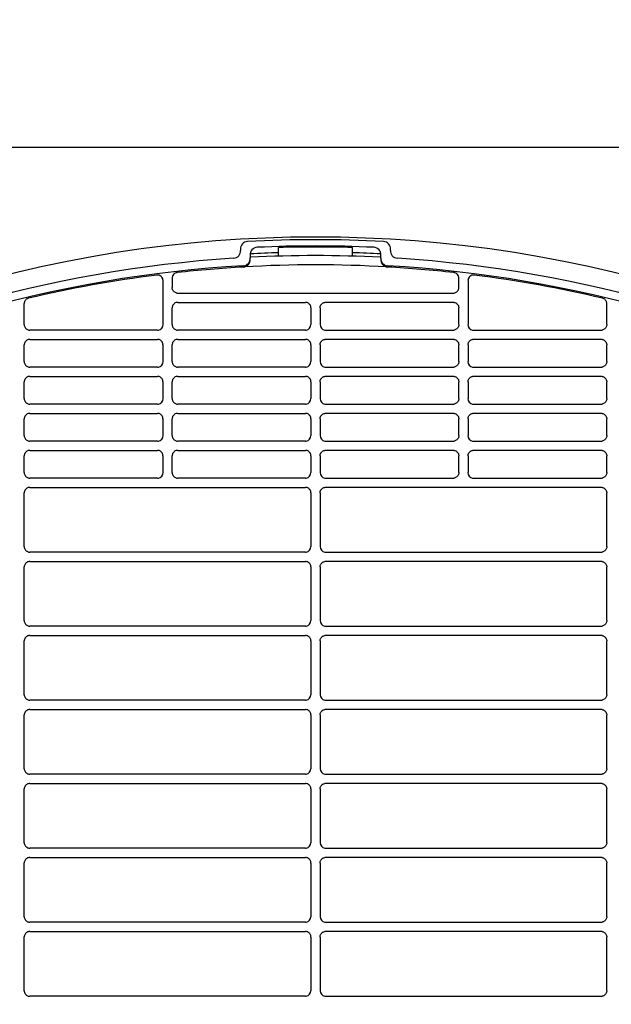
# Model space of a CAD drawing. Header units: millimetres. Extents: x -165365 to -33565, y 7406 to 103342.
# Tile 162 of 256: x -83516 to -83356, y 25519 to 25785. Entities that reach past the tile are written whole.
import ezdxf

# ---------------------------------------------------------------- set-up
doc = ezdxf.new("R2010")
doc.units = ezdxf.units.MM
doc.header["$MEASUREMENT"] = 0
doc.linetypes.add('ACAD_ISO03W100', pattern=[150, 60, -90])
doc.layers.add('DETAIL', color=5, linetype='Continuous')
doc.layers.add('ELEK CIENKIE', color=80, linetype='Continuous')

# ---------------------------------------------------------------- blocks, each defined once
blk = doc.blocks.new('A$C67C8A0BA')
at = {"layer": 'DETAIL', "color": 3, "linetype": 'Continuous'}
for p, q in [((628, 741.4), (1190.44, 741.4)), ((899.52, 713.78), (899.53, 713.5)), ((909.8, 711.94), (909.8, 714.26)), ((929.8, 711.94), (929.8, 714.26)), ((940.07, 713.5), (940.08, 713.78)), ((902.11, 712.22), (902.16, 711.45)), ((902.17, 711.2), (902.18, 711.12)), ((937.42, 711.12), (937.43, 711.2)), ((937.44, 711.45), (937.49, 712.22)), ((878.56, 705.36), (878.56, 693.44)), ((881.04, 706.01), (881.04, 703.44)), ((958.56, 703.44), (958.56, 706.01)), ((961.04, 705.36), (961.04, 693.44)), ((882.54, 701.94), (957, 701.95)), ((841.04, 693.44), (841.04, 699.11)), ((881.04, 693.44), (881.04, 697.95)), ((882.53, 699.45), (917.07, 699.45)), ((918.56, 697.95), (918.56, 693.44)), ((921.04, 697.95), (921.04, 693.44)), ((957.07, 699.45), (922.53, 699.45)), ((958.56, 693.44), (958.56, 697.95)), ((998.56, 693.44), (998.56, 699.11)), ((877.07, 691.95), (842.54, 691.95)), ((917.06, 691.95), (882.54, 691.95)), ((922.54, 691.95), (957.06, 691.95)), ((962.53, 691.95), (997.06, 691.95)), ((842.53, 689.45), (877.08, 689.45)), ((882.53, 689.45), (917.07, 689.45)), ((957.07, 689.45), (922.53, 689.45)), ((997.07, 689.45), (962.52, 689.45)), ((841.04, 683.44), (841.04, 687.95)), ((878.56, 687.95), (878.56, 683.44)), ((881.04, 683.44), (881.04, 687.95)), ((918.56, 687.95), (918.56, 683.44)), ((921.04, 687.95), (921.04, 683.44)), ((958.56, 683.44), (958.56, 687.95)), ((961.04, 687.95), (961.04, 683.44)), ((998.56, 683.44), (998.56, 687.95)), ((877.07, 681.95), (842.54, 681.95)), ((917.06, 681.95), (882.54, 681.95)), ((922.53, 681.95), (957.06, 681.95)), ((962.53, 681.95), (997.06, 681.95)), ((842.53, 679.45), (877.08, 679.45)), ((882.53, 679.45), (917.07, 679.45)), ((957.07, 679.45), (922.53, 679.45)), ((997.07, 679.45), (962.52, 679.45)), ((841.04, 673.44), (841.04, 677.95)), ((878.56, 677.95), (878.56, 673.44)), ((881.04, 673.44), (881.04, 677.95)), ((918.56, 677.95), (918.56, 673.44)), ((921.04, 677.95), (921.04, 673.44)), ((958.56, 673.44), (958.56, 677.95)), ((961.04, 677.95), (961.04, 673.44)), ((998.56, 673.44), (998.56, 677.95)), ((877.07, 671.95), (842.54, 671.95)), ((917.06, 671.95), (882.54, 671.95)), ((922.53, 671.95), (957.06, 671.95)), ((962.53, 671.95), (997.06, 671.95)), ((841.04, 663.44), (841.04, 667.95)), ((842.53, 669.45), (877.07, 669.45)), ((878.56, 667.95), (878.56, 663.44)), ((881.04, 663.44), (881.04, 667.95)), ((882.53, 669.45), (917.07, 669.45)), ((918.56, 667.95), (918.56, 663.44)), ((921.04, 667.95), (921.04, 663.44)), ((957.07, 669.45), (922.53, 669.45)), ((958.56, 663.44), (958.56, 667.95)), ((961.04, 667.95), (961.04, 663.44)), ((997.07, 669.45), (962.53, 669.45)), ((998.56, 663.44), (998.56, 667.95)), ((877.07, 661.95), (842.54, 661.95)), ((917.06, 661.95), (882.54, 661.95)), ((922.53, 661.95), (957.06, 661.95)), ((962.53, 661.95), (997.06, 661.95)), ((841.04, 653.44), (841.04, 657.95)), ((842.53, 659.45), (877.07, 659.45)), ((878.56, 657.95), (878.56, 653.44)), ((881.04, 653.44), (881.04, 657.95)), ((882.53, 659.45), (917.07, 659.45)), ((918.56, 657.95), (918.56, 653.44)), ((921.04, 657.95), (921.04, 653.44)), ((957.07, 659.45), (922.53, 659.45)), ((958.56, 653.44), (958.56, 657.95)), ((961.04, 657.95), (961.04, 653.44)), ((997.07, 659.45), (962.53, 659.45)), ((998.56, 653.44), (998.56, 657.95)), ((877.07, 651.95), (842.54, 651.95)), ((917.07, 651.95), (882.54, 651.95)), ((922.53, 651.95), (957.06, 651.95)), ((962.53, 651.95), (997.06, 651.95)), ((842.53, 649.45), (917.07, 649.45)), ((997.07, 649.45), (922.53, 649.45)), ((841.04, 633.44), (841.04, 647.96)), ((918.56, 647.95), (918.56, 633.44)), ((921.04, 647.95), (921.04, 633.44)), ((998.56, 633.44), (998.56, 647.96)), ((917.07, 631.95), (842.54, 631.95)), ((922.53, 631.95), (997.06, 631.95)), ((841.04, 613.44), (841.04, 627.96)), ((842.53, 629.45), (917.07, 629.45)), ((918.56, 627.95), (918.56, 613.44)), ((921.04, 627.95), (921.04, 613.44)), ((997.07, 629.45), (922.53, 629.45)), ((998.56, 613.44), (998.56, 627.96)), ((842.53, 609.45), (917.07, 609.45)), ((917.07, 611.95), (842.54, 611.95)), ((922.53, 611.95), (997.06, 611.95)), ((997.07, 609.45), (922.53, 609.45)), ((841.04, 593.44), (841.04, 607.96)), ((918.56, 607.95), (918.56, 593.44)), ((921.04, 607.95), (921.04, 593.44)), ((998.56, 593.44), (998.56, 607.96)), ((917.07, 591.95), (842.54, 591.95)), ((922.53, 591.95), (997.06, 591.95)), ((842.53, 589.45), (917.07, 589.45)), ((997.07, 589.45), (922.53, 589.45)), ((841.04, 573.44), (841.04, 587.96)), ((918.56, 587.95), (918.56, 573.44)), ((921.04, 587.95), (921.04, 573.44)), ((998.56, 573.44), (998.56, 587.96)), ((842.53, 569.45), (917.07, 569.45)), ((917.07, 571.95), (842.54, 571.95)), ((922.53, 571.95), (997.06, 571.95)), ((997.07, 569.45), (922.53, 569.45)), ((841.04, 553.44), (841.04, 567.96)), ((918.56, 567.95), (918.56, 553.44)), ((921.04, 567.95), (921.04, 553.44)), ((998.56, 553.44), (998.56, 567.96)), ((917.07, 551.95), (842.54, 551.95)), ((922.53, 551.95), (997.06, 551.95)), ((842.53, 549.45), (917.07, 549.45)), ((997.07, 549.45), (922.53, 549.45)), ((841.04, 533.44), (841.04, 547.96)), ((918.56, 547.95), (918.56, 533.44)), ((921.04, 547.95), (921.04, 533.44)), ((998.56, 533.44), (998.56, 547.96)), ((917.07, 531.95), (842.54, 531.95)), ((922.53, 531.95), (997.06, 531.95)), ((841.04, 513.44), (841.04, 527.96)), ((842.53, 529.45), (917.07, 529.45)), ((918.56, 527.95), (918.56, 513.44)), ((921.04, 527.95), (921.04, 513.44)), ((997.07, 529.45), (922.53, 529.45)), ((998.56, 513.44), (998.56, 527.96)), ((917.07, 511.95), (842.54, 511.95)), ((922.53, 511.95), (997.06, 511.95))]:
    blk.add_line(p, q, dxfattribs=at)
for points in [[(882.3, 701.96), (882.1, 702.01), (881.9, 702.09), (881.72, 702.19), (881.55, 702.32), (881.4, 702.47), (881.27, 702.64), (881.17, 702.82), (881.1, 703.02), (881.05, 703.23), (881.04, 703.44)], [(957.3, 701.96), (957.5, 702.01), (957.7, 702.09), (957.88, 702.19), (958.05, 702.32), (958.2, 702.47), (958.33, 702.64), (958.43, 702.82), (958.5, 703.02), (958.55, 703.23), (958.56, 703.44)], [(882.3, 699.43), (882.09, 699.38), (881.89, 699.31), (881.71, 699.2), (881.54, 699.07), (881.39, 698.92), (881.27, 698.75), (881.17, 698.57), (881.1, 698.37), (881.05, 698.16), (881.04, 697.95)], [(918.56, 697.95), (918.55, 698.16), (918.51, 698.37), (918.43, 698.57), (918.33, 698.75), (918.21, 698.92), (918.06, 699.07), (917.89, 699.2), (917.71, 699.3), (917.51, 699.38), (917.31, 699.43)], [(921.04, 697.95), (921.05, 698.16), (921.09, 698.37), (921.17, 698.57), (921.27, 698.75), (921.39, 698.92), (921.54, 699.07), (921.71, 699.2), (921.89, 699.3), (922.09, 699.38), (922.29, 699.43)], [(957.3, 699.43), (957.51, 699.38), (957.71, 699.31), (957.89, 699.2), (958.06, 699.07), (958.21, 698.92), (958.33, 698.75), (958.43, 698.57), (958.5, 698.37), (958.55, 698.16), (958.56, 697.95)], [(841.04, 693.44), (841.05, 693.23), (841.1, 693.02), (841.17, 692.82), (841.27, 692.64), (841.4, 692.47), (841.55, 692.32), (841.72, 692.19), (841.9, 692.09), (842.1, 692.01), (842.3, 691.96)], [(881.04, 693.44), (881.05, 693.23), (881.1, 693.02), (881.17, 692.82), (881.27, 692.64), (881.4, 692.47), (881.55, 692.32), (881.72, 692.19), (881.9, 692.09), (882.1, 692.01), (882.3, 691.96)], [(958.56, 693.44), (958.55, 693.23), (958.5, 693.02), (958.43, 692.82), (958.33, 692.64), (958.2, 692.47), (958.05, 692.32), (957.88, 692.19), (957.7, 692.09), (957.5, 692.01), (957.3, 691.96)], [(998.56, 693.44), (998.55, 693.23), (998.5, 693.02), (998.43, 692.82), (998.33, 692.64), (998.2, 692.47), (998.05, 692.32), (997.88, 692.19), (997.7, 692.09), (997.5, 692.01), (997.3, 691.96)], [(842.3, 689.43), (842.09, 689.38), (841.89, 689.3), (841.71, 689.2), (841.54, 689.07), (841.39, 688.92), (841.27, 688.75), (841.17, 688.57), (841.1, 688.37), (841.05, 688.16), (841.04, 687.95)], [(878.56, 687.95), (878.55, 688.16), (878.51, 688.37), (878.43, 688.56), (878.33, 688.75), (878.21, 688.92), (878.06, 689.07), (877.89, 689.2), (877.71, 689.3), (877.51, 689.38), (877.31, 689.43)], [(882.3, 689.43), (882.09, 689.38), (881.89, 689.3), (881.71, 689.2), (881.54, 689.07), (881.39, 688.92), (881.27, 688.75), (881.17, 688.57), (881.1, 688.37), (881.05, 688.16), (881.04, 687.95)], [(918.56, 687.95), (918.55, 688.16), (918.51, 688.37), (918.43, 688.57), (918.33, 688.75), (918.21, 688.92), (918.06, 689.07), (917.89, 689.2), (917.71, 689.3), (917.51, 689.38), (917.31, 689.43)], [(921.04, 687.95), (921.05, 688.16), (921.09, 688.37), (921.17, 688.57), (921.27, 688.75), (921.39, 688.92), (921.54, 689.07), (921.71, 689.2), (921.89, 689.3), (922.09, 689.38), (922.29, 689.43)], [(957.3, 689.43), (957.51, 689.38), (957.71, 689.3), (957.89, 689.2), (958.06, 689.07), (958.21, 688.92), (958.33, 688.75), (958.43, 688.57), (958.5, 688.37), (958.55, 688.16), (958.56, 687.95)], [(961.04, 687.95), (961.05, 688.16), (961.09, 688.37), (961.17, 688.56), (961.27, 688.75), (961.39, 688.92), (961.54, 689.07), (961.71, 689.2), (961.89, 689.3), (962.09, 689.38), (962.29, 689.43)], [(997.3, 689.43), (997.51, 689.38), (997.71, 689.3), (997.89, 689.2), (998.06, 689.07), (998.2, 688.92), (998.33, 688.75), (998.43, 688.57), (998.5, 688.37), (998.55, 688.16), (998.56, 687.95)], [(841.04, 683.44), (841.05, 683.23), (841.1, 683.02), (841.17, 682.82), (841.27, 682.64), (841.4, 682.47), (841.55, 682.32), (841.72, 682.19), (841.9, 682.09), (842.1, 682.01), (842.3, 681.96)], [(881.04, 683.44), (881.05, 683.23), (881.1, 683.02), (881.17, 682.82), (881.27, 682.64), (881.4, 682.47), (881.55, 682.32), (881.72, 682.19), (881.9, 682.09), (882.1, 682.01), (882.3, 681.96)], [(958.56, 683.44), (958.55, 683.23), (958.5, 683.02), (958.43, 682.82), (958.33, 682.64), (958.2, 682.47), (958.05, 682.32), (957.88, 682.19), (957.7, 682.09), (957.5, 682.01), (957.3, 681.96)], [(998.56, 683.44), (998.55, 683.23), (998.5, 683.02), (998.43, 682.82), (998.33, 682.64), (998.2, 682.47), (998.05, 682.32), (997.88, 682.19), (997.7, 682.09), (997.5, 682.01), (997.3, 681.96)], [(842.3, 679.43), (842.09, 679.38), (841.89, 679.3), (841.71, 679.2), (841.54, 679.07), (841.39, 678.92), (841.27, 678.75), (841.17, 678.57), (841.1, 678.37), (841.05, 678.16), (841.04, 677.95)], [(878.56, 677.95), (878.55, 678.16), (878.51, 678.37), (878.43, 678.57), (878.33, 678.75), (878.21, 678.92), (878.06, 679.07), (877.89, 679.2), (877.71, 679.3), (877.51, 679.38), (877.31, 679.43)], [(882.3, 679.43), (882.09, 679.38), (881.89, 679.3), (881.71, 679.2), (881.54, 679.07), (881.39, 678.92), (881.27, 678.75), (881.17, 678.57), (881.1, 678.37), (881.05, 678.16), (881.04, 677.95)], [(918.56, 677.95), (918.55, 678.16), (918.51, 678.37), (918.43, 678.57), (918.33, 678.75), (918.21, 678.92), (918.06, 679.07), (917.89, 679.2), (917.71, 679.3), (917.51, 679.38), (917.31, 679.43)], [(921.04, 677.95), (921.05, 678.16), (921.09, 678.37), (921.17, 678.57), (921.27, 678.75), (921.39, 678.92), (921.54, 679.07), (921.71, 679.2), (921.89, 679.3), (922.09, 679.38), (922.29, 679.43)], [(957.3, 679.43), (957.51, 679.38), (957.71, 679.3), (957.89, 679.2), (958.06, 679.07), (958.21, 678.92), (958.33, 678.75), (958.43, 678.57), (958.5, 678.37), (958.55, 678.16), (958.56, 677.95)], [(961.04, 677.95), (961.05, 678.16), (961.09, 678.37), (961.17, 678.57), (961.27, 678.75), (961.39, 678.92), (961.54, 679.07), (961.71, 679.2), (961.89, 679.3), (962.09, 679.38), (962.29, 679.43)], [(997.3, 679.43), (997.51, 679.38), (997.71, 679.3), (997.89, 679.2), (998.06, 679.07), (998.2, 678.92), (998.33, 678.75), (998.43, 678.57), (998.5, 678.37), (998.55, 678.16), (998.56, 677.95)], [(841.04, 673.44), (841.05, 673.23), (841.1, 673.02), (841.17, 672.82), (841.27, 672.64), (841.4, 672.47), (841.55, 672.32), (841.72, 672.19), (841.9, 672.09), (842.1, 672.01), (842.3, 671.96)], [(881.04, 673.44), (881.05, 673.23), (881.1, 673.02), (881.17, 672.82), (881.27, 672.64), (881.4, 672.47), (881.55, 672.32), (881.72, 672.19), (881.9, 672.09), (882.1, 672.01), (882.3, 671.96)], [(958.56, 673.44), (958.55, 673.23), (958.5, 673.02), (958.43, 672.82), (958.33, 672.64), (958.2, 672.47), (958.05, 672.32), (957.88, 672.19), (957.7, 672.09), (957.5, 672.01), (957.3, 671.96)], [(998.56, 673.44), (998.55, 673.23), (998.5, 673.02), (998.43, 672.82), (998.33, 672.64), (998.2, 672.47), (998.05, 672.32), (997.88, 672.19), (997.7, 672.09), (997.5, 672.01), (997.3, 671.96)], [(842.3, 669.43), (842.09, 669.38), (841.89, 669.3), (841.71, 669.2), (841.54, 669.07), (841.39, 668.92), (841.27, 668.75), (841.17, 668.57), (841.1, 668.37), (841.05, 668.16), (841.04, 667.95)], [(878.56, 667.95), (878.55, 668.16), (878.51, 668.37), (878.43, 668.57), (878.33, 668.75), (878.21, 668.92), (878.06, 669.07), (877.89, 669.2), (877.71, 669.3), (877.51, 669.38), (877.31, 669.43)], [(882.3, 669.43), (882.09, 669.38), (881.89, 669.3), (881.71, 669.2), (881.54, 669.07), (881.39, 668.92), (881.27, 668.75), (881.17, 668.57), (881.1, 668.37), (881.05, 668.16), (881.04, 667.95)], [(918.56, 667.95), (918.55, 668.16), (918.51, 668.37), (918.43, 668.57), (918.33, 668.75), (918.21, 668.92), (918.06, 669.07), (917.89, 669.2), (917.71, 669.3), (917.51, 669.38), (917.31, 669.43)], [(921.04, 667.95), (921.05, 668.16), (921.09, 668.37), (921.17, 668.57), (921.27, 668.75), (921.39, 668.92), (921.54, 669.07), (921.71, 669.2), (921.89, 669.3), (922.09, 669.38), (922.29, 669.43)], [(957.3, 669.43), (957.51, 669.38), (957.71, 669.3), (957.89, 669.2), (958.06, 669.07), (958.21, 668.92), (958.33, 668.75), (958.43, 668.57), (958.5, 668.37), (958.55, 668.16), (958.56, 667.95)], [(961.04, 667.95), (961.05, 668.16), (961.09, 668.37), (961.17, 668.57), (961.27, 668.75), (961.39, 668.92), (961.54, 669.07), (961.71, 669.2), (961.89, 669.3), (962.09, 669.38), (962.29, 669.43)], [(997.3, 669.43), (997.51, 669.38), (997.71, 669.3), (997.89, 669.2), (998.06, 669.07), (998.2, 668.92), (998.33, 668.75), (998.43, 668.57), (998.5, 668.37), (998.55, 668.16), (998.56, 667.95)], [(841.04, 663.44), (841.05, 663.23), (841.1, 663.02), (841.17, 662.82), (841.27, 662.64), (841.4, 662.47), (841.55, 662.32), (841.72, 662.19), (841.9, 662.09), (842.1, 662.01), (842.3, 661.96)], [(881.04, 663.44), (881.05, 663.23), (881.1, 663.02), (881.17, 662.82), (881.27, 662.64), (881.4, 662.47), (881.55, 662.32), (881.72, 662.19), (881.9, 662.09), (882.1, 662.01), (882.3, 661.96)], [(958.56, 663.44), (958.55, 663.23), (958.5, 663.02), (958.43, 662.82), (958.33, 662.64), (958.2, 662.47), (958.05, 662.32), (957.88, 662.19), (957.7, 662.09), (957.5, 662.01), (957.3, 661.96)], [(998.56, 663.44), (998.55, 663.23), (998.5, 663.02), (998.43, 662.82), (998.33, 662.64), (998.2, 662.47), (998.05, 662.32), (997.88, 662.19), (997.7, 662.09), (997.5, 662.01), (997.3, 661.96)], [(842.3, 659.43), (842.09, 659.38), (841.89, 659.31), (841.71, 659.2), (841.54, 659.07), (841.39, 658.92), (841.27, 658.75), (841.17, 658.57), (841.1, 658.37), (841.05, 658.16), (841.04, 657.95)], [(878.56, 657.95), (878.55, 658.16), (878.51, 658.37), (878.43, 658.57), (878.33, 658.75), (878.21, 658.92), (878.06, 659.07), (877.89, 659.2), (877.71, 659.3), (877.51, 659.38), (877.31, 659.43)], [(882.3, 659.43), (882.09, 659.38), (881.89, 659.31), (881.71, 659.2), (881.54, 659.07), (881.39, 658.92), (881.27, 658.75), (881.17, 658.57), (881.1, 658.37), (881.05, 658.16), (881.04, 657.95)], [(918.56, 657.95), (918.55, 658.16), (918.51, 658.37), (918.43, 658.57), (918.33, 658.75), (918.21, 658.92), (918.06, 659.07), (917.89, 659.2), (917.71, 659.3), (917.51, 659.38), (917.31, 659.43)], [(921.04, 657.95), (921.05, 658.16), (921.09, 658.37), (921.17, 658.57), (921.27, 658.75), (921.39, 658.92), (921.54, 659.07), (921.71, 659.2), (921.89, 659.3), (922.09, 659.38), (922.29, 659.43)], [(957.3, 659.43), (957.51, 659.38), (957.71, 659.31), (957.89, 659.2), (958.06, 659.07), (958.21, 658.92), (958.33, 658.75), (958.43, 658.57), (958.5, 658.37), (958.55, 658.16), (958.56, 657.95)], [(961.04, 657.95), (961.05, 658.16), (961.09, 658.37), (961.17, 658.57), (961.27, 658.75), (961.39, 658.92), (961.54, 659.07), (961.71, 659.2), (961.89, 659.3), (962.09, 659.38), (962.29, 659.43)], [(997.3, 659.43), (997.51, 659.38), (997.71, 659.31), (997.89, 659.2), (998.06, 659.07), (998.2, 658.92), (998.33, 658.75), (998.43, 658.57), (998.5, 658.37), (998.55, 658.16), (998.56, 657.95)], [(841.04, 653.44), (841.05, 653.23), (841.1, 653.02), (841.17, 652.82), (841.27, 652.64), (841.4, 652.47), (841.55, 652.32), (841.72, 652.19), (841.9, 652.09), (842.1, 652.01), (842.3, 651.96)], [(881.04, 653.44), (881.05, 653.23), (881.1, 653.02), (881.17, 652.82), (881.27, 652.64), (881.4, 652.47), (881.55, 652.32), (881.72, 652.19), (881.9, 652.09), (882.1, 652.01), (882.3, 651.96)], [(958.56, 653.44), (958.55, 653.23), (958.5, 653.02), (958.43, 652.82), (958.33, 652.64), (958.2, 652.47), (958.05, 652.32), (957.88, 652.19), (957.7, 652.09), (957.5, 652.01), (957.3, 651.96)], [(998.56, 653.44), (998.55, 653.23), (998.5, 653.02), (998.43, 652.82), (998.33, 652.64), (998.2, 652.47), (998.05, 652.32), (997.88, 652.19), (997.7, 652.09), (997.5, 652.01), (997.3, 651.96)], [(842.3, 649.43), (842.09, 649.38), (841.89, 649.31), (841.71, 649.2), (841.54, 649.07), (841.39, 648.92), (841.27, 648.75), (841.17, 648.57), (841.1, 648.37), (841.05, 648.16), (841.04, 647.96)], [(918.56, 647.95), (918.55, 648.16), (918.51, 648.37), (918.43, 648.57), (918.33, 648.75), (918.21, 648.92), (918.06, 649.07), (917.89, 649.2), (917.71, 649.3), (917.51, 649.38), (917.31, 649.43)], [(921.04, 647.95), (921.05, 648.16), (921.09, 648.37), (921.17, 648.57), (921.27, 648.75), (921.39, 648.92), (921.54, 649.07), (921.71, 649.2), (921.89, 649.3), (922.09, 649.38), (922.29, 649.43)], [(997.3, 649.43), (997.51, 649.38), (997.71, 649.31), (997.89, 649.2), (998.06, 649.07), (998.2, 648.92), (998.33, 648.75), (998.43, 648.57), (998.5, 648.37), (998.55, 648.16), (998.56, 647.96)], [(841.04, 633.44), (841.05, 633.23), (841.1, 633.02), (841.17, 632.82), (841.27, 632.64), (841.4, 632.47), (841.55, 632.32), (841.72, 632.19), (841.9, 632.09), (842.1, 632.01), (842.3, 631.96)], [(998.56, 633.44), (998.55, 633.23), (998.5, 633.02), (998.43, 632.82), (998.33, 632.64), (998.2, 632.47), (998.05, 632.32), (997.88, 632.19), (997.7, 632.09), (997.5, 632.01), (997.3, 631.96)], [(842.3, 629.43), (842.09, 629.38), (841.89, 629.31), (841.71, 629.2), (841.54, 629.07), (841.4, 628.92), (841.27, 628.75), (841.17, 628.57), (841.1, 628.37), (841.05, 628.16), (841.04, 627.96)], [(918.56, 627.95), (918.55, 628.16), (918.51, 628.37), (918.43, 628.57), (918.33, 628.75), (918.21, 628.92), (918.06, 629.07), (917.89, 629.2), (917.71, 629.3), (917.51, 629.38), (917.31, 629.43)], [(921.04, 627.95), (921.05, 628.16), (921.09, 628.37), (921.17, 628.57), (921.27, 628.75), (921.39, 628.92), (921.54, 629.07), (921.71, 629.2), (921.89, 629.3), (922.09, 629.38), (922.29, 629.43)], [(997.3, 629.43), (997.51, 629.38), (997.71, 629.31), (997.89, 629.2), (998.06, 629.07), (998.2, 628.92), (998.33, 628.75), (998.43, 628.57), (998.5, 628.37), (998.55, 628.16), (998.56, 627.96)], [(841.04, 613.44), (841.05, 613.23), (841.1, 613.02), (841.17, 612.82), (841.27, 612.64), (841.4, 612.47), (841.55, 612.32), (841.72, 612.19), (841.9, 612.09), (842.1, 612.01), (842.3, 611.96)], [(998.56, 613.44), (998.55, 613.23), (998.5, 613.02), (998.43, 612.82), (998.33, 612.64), (998.2, 612.47), (998.05, 612.32), (997.88, 612.19), (997.7, 612.09), (997.5, 612.01), (997.3, 611.96)], [(842.3, 609.43), (842.09, 609.38), (841.89, 609.31), (841.71, 609.2), (841.54, 609.07), (841.4, 608.92), (841.27, 608.76), (841.17, 608.57), (841.1, 608.37), (841.05, 608.17), (841.04, 607.96)], [(918.56, 607.95), (918.55, 608.16), (918.51, 608.37), (918.43, 608.57), (918.33, 608.75), (918.21, 608.92), (918.06, 609.07), (917.89, 609.2), (917.71, 609.3), (917.51, 609.38), (917.31, 609.43)], [(921.04, 607.95), (921.05, 608.16), (921.09, 608.37), (921.17, 608.57), (921.27, 608.75), (921.39, 608.92), (921.54, 609.07), (921.71, 609.2), (921.89, 609.3), (922.09, 609.38), (922.29, 609.43)], [(997.3, 609.43), (997.51, 609.38), (997.71, 609.31), (997.89, 609.2), (998.06, 609.07), (998.2, 608.92), (998.33, 608.76), (998.43, 608.57), (998.5, 608.37), (998.55, 608.17), (998.56, 607.96)], [(841.04, 593.44), (841.05, 593.23), (841.1, 593.02), (841.17, 592.82), (841.27, 592.64), (841.4, 592.47), (841.55, 592.32), (841.72, 592.19), (841.9, 592.09), (842.1, 592.01), (842.3, 591.96)], [(998.56, 593.44), (998.55, 593.23), (998.5, 593.02), (998.43, 592.82), (998.33, 592.64), (998.2, 592.47), (998.05, 592.32), (997.88, 592.19), (997.7, 592.09), (997.5, 592.01), (997.3, 591.96)], [(842.3, 589.43), (842.09, 589.38), (841.89, 589.31), (841.71, 589.2), (841.54, 589.08), (841.4, 588.92), (841.27, 588.76), (841.17, 588.57), (841.1, 588.37), (841.05, 588.17), (841.04, 587.96)], [(918.56, 587.95), (918.55, 588.16), (918.51, 588.37), (918.43, 588.57), (918.33, 588.75), (918.21, 588.92), (918.06, 589.07), (917.89, 589.2), (917.71, 589.31), (917.51, 589.38), (917.31, 589.43)], [(921.04, 587.95), (921.05, 588.16), (921.09, 588.37), (921.17, 588.57), (921.27, 588.75), (921.39, 588.92), (921.54, 589.07), (921.71, 589.2), (921.89, 589.31), (922.09, 589.38), (922.29, 589.43)], [(997.3, 589.43), (997.51, 589.38), (997.71, 589.31), (997.89, 589.2), (998.06, 589.08), (998.2, 588.92), (998.33, 588.76), (998.43, 588.57), (998.5, 588.37), (998.55, 588.17), (998.56, 587.96)], [(841.04, 573.44), (841.05, 573.23), (841.1, 573.02), (841.17, 572.82), (841.27, 572.64), (841.4, 572.47), (841.55, 572.32), (841.72, 572.19), (841.9, 572.09), (842.1, 572.01), (842.3, 571.97)], [(998.56, 573.44), (998.55, 573.23), (998.5, 573.02), (998.43, 572.82), (998.33, 572.64), (998.2, 572.47), (998.05, 572.32), (997.88, 572.19), (997.7, 572.09), (997.5, 572.01), (997.3, 571.97)], [(842.3, 569.43), (842.09, 569.38), (841.89, 569.31), (841.71, 569.2), (841.54, 569.08), (841.4, 568.93), (841.27, 568.76), (841.17, 568.57), (841.1, 568.37), (841.05, 568.17), (841.04, 567.96)], [(918.56, 567.95), (918.55, 568.16), (918.51, 568.37), (918.43, 568.57), (918.33, 568.75), (918.21, 568.92), (918.06, 569.07), (917.89, 569.2), (917.71, 569.31), (917.51, 569.38), (917.31, 569.43)], [(921.04, 567.95), (921.05, 568.16), (921.09, 568.37), (921.17, 568.57), (921.27, 568.75), (921.39, 568.92), (921.54, 569.07), (921.71, 569.2), (921.89, 569.31), (922.09, 569.38), (922.29, 569.43)], [(997.3, 569.43), (997.51, 569.38), (997.71, 569.31), (997.89, 569.2), (998.06, 569.08), (998.2, 568.93), (998.33, 568.76), (998.43, 568.57), (998.5, 568.37), (998.55, 568.17), (998.56, 567.96)], [(841.04, 553.44), (841.05, 553.23), (841.1, 553.02), (841.17, 552.82), (841.27, 552.64), (841.4, 552.47), (841.55, 552.32), (841.72, 552.19), (841.9, 552.09), (842.1, 552.01), (842.3, 551.97)], [(998.56, 553.44), (998.55, 553.23), (998.5, 553.02), (998.43, 552.82), (998.33, 552.64), (998.2, 552.47), (998.05, 552.32), (997.88, 552.19), (997.7, 552.09), (997.5, 552.01), (997.3, 551.97)], [(842.3, 549.43), (842.09, 549.38), (841.9, 549.31), (841.71, 549.2), (841.54, 549.08), (841.4, 548.93), (841.27, 548.76), (841.17, 548.57), (841.1, 548.37), (841.05, 548.17), (841.04, 547.96)], [(918.56, 547.95), (918.55, 548.16), (918.51, 548.37), (918.43, 548.57), (918.33, 548.75), (918.21, 548.92), (918.06, 549.07), (917.89, 549.2), (917.71, 549.31), (917.51, 549.38), (917.31, 549.43)], [(921.04, 547.95), (921.05, 548.16), (921.09, 548.37), (921.17, 548.57), (921.27, 548.75), (921.39, 548.92), (921.54, 549.07), (921.71, 549.2), (921.89, 549.31), (922.09, 549.38), (922.29, 549.43)], [(997.3, 549.43), (997.51, 549.38), (997.7, 549.31), (997.89, 549.2), (998.06, 549.08), (998.2, 548.93), (998.33, 548.76), (998.43, 548.57), (998.5, 548.37), (998.55, 548.17), (998.56, 547.96)], [(841.04, 533.44), (841.05, 533.23), (841.1, 533.02), (841.17, 532.82), (841.27, 532.64), (841.4, 532.47), (841.55, 532.32), (841.71, 532.19), (841.9, 532.09), (842.1, 532.01), (842.3, 531.97)], [(998.56, 533.44), (998.55, 533.23), (998.5, 533.02), (998.43, 532.82), (998.33, 532.64), (998.2, 532.47), (998.05, 532.32), (997.89, 532.19), (997.7, 532.09), (997.5, 532.01), (997.3, 531.97)], [(842.3, 529.43), (842.09, 529.38), (841.9, 529.31), (841.71, 529.2), (841.54, 529.08), (841.4, 528.93), (841.27, 528.76), (841.17, 528.57), (841.1, 528.37), (841.05, 528.17), (841.04, 527.96)], [(918.56, 527.95), (918.55, 528.16), (918.51, 528.37), (918.43, 528.57), (918.33, 528.75), (918.21, 528.92), (918.06, 529.07), (917.89, 529.2), (917.71, 529.31), (917.51, 529.38), (917.31, 529.43)], [(921.04, 527.95), (921.05, 528.16), (921.09, 528.37), (921.17, 528.57), (921.27, 528.75), (921.39, 528.92), (921.54, 529.07), (921.71, 529.2), (921.89, 529.31), (922.09, 529.38), (922.29, 529.43)], [(997.3, 529.43), (997.51, 529.38), (997.7, 529.31), (997.89, 529.2), (998.06, 529.08), (998.2, 528.93), (998.33, 528.76), (998.43, 528.57), (998.5, 528.37), (998.55, 528.17), (998.56, 527.96)], [(841.04, 513.44), (841.05, 513.23), (841.1, 513.02), (841.17, 512.82), (841.27, 512.64), (841.4, 512.47), (841.55, 512.32), (841.71, 512.19), (841.9, 512.09), (842.1, 512.01), (842.3, 511.97)], [(998.56, 513.44), (998.55, 513.23), (998.5, 513.02), (998.43, 512.82), (998.33, 512.64), (998.2, 512.47), (998.05, 512.32), (997.89, 512.19), (997.7, 512.09), (997.5, 512.01), (997.3, 511.97)]]:
    blk.add_lwpolyline(points, dxfattribs=at)
for centre, radius, start, end in [((919.8, 370.7), 346.4, 53.7024, 126.2976), ((901.51, 713.9), 2, 93.0544, 183.3828), ((919.8, 370.7), 345.68, 86.9502, 93.0498), ((938.09, 713.9), 2, 356.6172, 86.9456), ((897.54, 713.38), 2, 273.7217, 3.3877), ((904.11, 712.33), 2, 92.6306, 183.3842), ((919.8, 370.7), 343.99, 87.3707, 92.6293), ((919.8, 370.7), 343.71, 88.3324, 91.6676), ((935.49, 712.33), 2, 356.6158, 87.3694), ((942.06, 713.38), 2, 176.6123, 266.2783), ((919.8, 370.7), 341.4, 93.7169, 143.4915), ((900.16, 711.33), 2, 273.3041, 3.3878), ((900.18, 711), 2, 273.2772, 3.4379), ((919.8, 370.7), 341.39, 87.0365, 92.9635), ((919.8, 370.7), 342.32, 91.6747, 92.9523), ((919.8, 370.7), 342.32, 87.0477, 88.3253), ((939.42, 711), 2, 176.5621, 266.7228), ((939.44, 711.33), 2, 176.6122, 266.6959), ((919.8, 370.7), 341.4, 36.5084, 86.2831), ((919.8, 370.7), 339.2, 93.2993, 143.4915), ((919.77, 370.66), 338.9, 93.293, 96.3342), ((919.8, 370.7), 338.89, 86.731, 93.269), ((919.83, 370.66), 338.9, 83.6658, 86.707), ((919.8, 370.7), 339.2, 36.5084, 86.7007), ((919.76, 370.72), 338.85, 97.2707, 103.2325), ((877.07, 705.34), 1.51, 88.4967, 97.2688), ((877.07, 705.36), 1.49, 17.6827, 88.5555), ((877.06, 705.36), 1.51, 0.0459, 17.6188), ((882.54, 706.01), 1.5, 161.4467, 179.9419), ((882.53, 706.01), 1.49, 152.1156, 161.3751), ((882.54, 706), 1.5, 105.5205, 152.0581), ((882.54, 705.99), 1.51, 96.3364, 105.5698), ((957.06, 705.99), 1.51, 74.4295, 83.6636), ((957.06, 706), 1.5, 27.9378, 74.4788), ((957.07, 706.01), 1.49, 18.62, 27.8802), ((957.06, 706.01), 1.5, 0.058, 18.5484), ((962.54, 705.36), 1.51, 162.3812, 179.9541), ((962.53, 705.36), 1.49, 91.4445, 162.3173), ((962.53, 705.34), 1.51, 82.7312, 91.5033), ((919.84, 370.72), 338.85, 76.7675, 82.7293), ((842.54, 699.11), 1.5, 120.2022, 154.376), ((842.54, 699.1), 1.51, 103.2342, 120.2267), ((882.54, 703.46), 1.51, 261.0716, 269.9983), ((957.06, 703.46), 1.51, 267.5297, 278.9284), ((997.06, 699.1), 1.51, 59.7733, 76.7658), ((997.06, 699.11), 1.5, 25.624, 59.7978), ((842.54, 699.11), 1.5, 162.9648, 179.9537), ((842.53, 699.11), 1.49, 154.4088, 162.9104), ((882.53, 697.95), 1.5, 90.0005, 98.9395), ((917.07, 697.95), 1.49, 81.0444, 89.9973), ((922.53, 697.95), 1.49, 90.0027, 98.9556), ((957.07, 697.95), 1.5, 81.0605, 89.9995), ((997.07, 699.11), 1.49, 17.0896, 25.5912), ((997.06, 699.11), 1.5, 0.0463, 17.0352), ((842.54, 693.46), 1.51, 261.0721, 269.9973), ((877.07, 693.45), 1.51, 270.0028, 278.9486), ((877.07, 693.44), 1.5, 278.8943, 359.987), ((882.54, 693.46), 1.51, 261.0712, 269.9973), ((917.06, 693.45), 1.51, 270.0028, 278.9459), ((917.07, 693.44), 1.5, 278.8809, 359.9827), ((922.53, 693.44), 1.5, 180.0173, 261.1191), ((922.54, 693.45), 1.51, 261.0541, 269.9972), ((957.06, 693.46), 1.51, 270.0027, 278.9288), ((962.53, 693.44), 1.5, 180.013, 261.1057), ((962.53, 693.45), 1.51, 261.0514, 269.9972), ((997.06, 693.46), 1.51, 270.0027, 278.9279), ((842.53, 687.94), 1.5, 90.0016, 98.939), ((877.08, 687.95), 1.49, 81.0429, 89.9984), ((882.53, 687.95), 1.5, 90.0016, 98.9395), ((917.07, 687.95), 1.49, 81.0453, 89.9984), ((922.53, 687.95), 1.49, 90.0016, 98.9547), ((957.07, 687.95), 1.5, 81.0605, 89.9984), ((962.52, 687.95), 1.49, 90.0016, 98.9571), ((997.07, 687.94), 1.5, 81.061, 89.9984), ((842.54, 683.46), 1.51, 261.0718, 269.9973), ((877.07, 683.45), 1.51, 270.0028, 278.9497), ((877.07, 683.44), 1.5, 278.8975, 359.9901), ((882.54, 683.46), 1.51, 261.07, 269.9973), ((917.06, 683.45), 1.51, 270.0028, 278.947), ((917.07, 683.44), 1.5, 278.884, 359.9858), ((922.53, 683.44), 1.5, 180.0142, 261.116), ((922.53, 683.45), 1.51, 261.053, 269.9972), ((957.06, 683.46), 1.51, 270.0027, 278.93), ((962.53, 683.44), 1.5, 180.0099, 261.1025), ((962.53, 683.45), 1.51, 261.0503, 269.9972), ((997.06, 683.46), 1.51, 270.0027, 278.9282), ((842.53, 677.94), 1.5, 90.0016, 98.939), ((877.08, 677.95), 1.49, 81.0419, 89.9983), ((882.53, 677.95), 1.5, 90.0016, 98.9405), ((917.07, 677.95), 1.49, 81.0444, 89.9983), ((922.53, 677.95), 1.49, 90.0017, 98.9556), ((957.07, 677.95), 1.5, 81.0595, 89.9984), ((962.52, 677.95), 1.49, 90.0017, 98.9581), ((997.07, 677.94), 1.5, 81.061, 89.9984), ((877.07, 673.44), 1.5, 278.8989, 359.9933), ((917.07, 673.44), 1.5, 278.8855, 359.989), ((922.53, 673.44), 1.5, 180.011, 261.1145), ((962.53, 673.44), 1.5, 180.0067, 261.1011), ((842.54, 673.46), 1.51, 261.0714, 269.9973), ((877.07, 673.45), 1.51, 270.0028, 278.9491), ((882.54, 673.46), 1.51, 261.0706, 269.9973), ((917.06, 673.45), 1.51, 270.0028, 278.9464), ((922.53, 673.45), 1.51, 261.0536, 269.9972), ((957.06, 673.46), 1.51, 270.0027, 278.9294), ((962.53, 673.45), 1.51, 261.0509, 269.9972), ((997.06, 673.46), 1.51, 270.0027, 278.9286), ((842.53, 667.94), 1.5, 90.0016, 98.939), ((877.07, 667.95), 1.49, 81.0427, 89.9983), ((882.53, 667.95), 1.5, 90.0017, 98.9396), ((917.07, 667.95), 1.49, 81.0452, 89.9983), ((922.53, 667.95), 1.49, 90.0017, 98.9548), ((957.07, 667.95), 1.5, 81.0604, 89.9983), ((962.53, 667.95), 1.49, 90.0017, 98.9573), ((997.07, 667.94), 1.5, 81.061, 89.9984), ((877.07, 663.44), 1.5, 278.9021, 359.9965), ((917.07, 663.44), 1.5, 278.8887, 359.9922), ((922.53, 663.44), 1.5, 180.0078, 261.1113), ((962.53, 663.44), 1.5, 180.0035, 261.0979), ((842.54, 663.46), 1.51, 261.0711, 269.9973), ((877.07, 663.45), 1.51, 270.0027, 278.9503), ((882.54, 663.46), 1.51, 261.0694, 269.9973), ((917.06, 663.45), 1.51, 270.0027, 278.9476), ((922.53, 663.45), 1.51, 261.0524, 269.9973), ((957.06, 663.46), 1.51, 270.0027, 278.9306), ((962.53, 663.45), 1.51, 261.0497, 269.9973), ((997.06, 663.46), 1.51, 270.0027, 278.9289), ((842.53, 657.94), 1.5, 90.0017, 98.939), ((877.07, 657.95), 1.49, 81.0418, 89.9983), ((882.53, 657.95), 1.5, 90.0017, 98.9406), ((917.07, 657.95), 1.5, 81.0443, 89.9983), ((922.53, 657.95), 1.5, 90.0017, 98.9557), ((957.07, 657.95), 1.5, 81.0594, 89.9983), ((962.53, 657.95), 1.49, 90.0017, 98.9582), ((997.07, 657.94), 1.5, 81.061, 89.9983), ((842.54, 653.46), 1.51, 261.0709, 269.9974), ((877.07, 653.45), 1.51, 270.0027, 278.9497), ((877.07, 653.44), 1.5, 278.9035, 359.9996), ((882.54, 653.46), 1.51, 261.07, 269.9973), ((917.07, 653.45), 1.51, 270.0027, 278.947), ((917.07, 653.44), 1.5, 278.8901, 359.9953), ((922.53, 653.44), 1.5, 180.0047, 261.1099), ((922.53, 653.45), 1.51, 261.053, 269.9973), ((957.06, 653.46), 1.51, 270.0027, 278.93), ((962.53, 653.44), 1.5, 180.0004, 261.0965), ((962.53, 653.45), 1.51, 261.0503, 269.9973), ((997.06, 653.46), 1.51, 270.0026, 278.9291), ((842.53, 647.94), 1.5, 90.0017, 98.939), ((917.07, 647.95), 1.5, 81.0451, 89.9983), ((922.53, 647.95), 1.5, 90.0017, 98.9549), ((997.07, 647.94), 1.5, 81.061, 89.9983), ((917.07, 633.44), 1.5, 278.8947, 0.0017), ((922.53, 633.44), 1.5, 179.9983, 261.1053), ((842.54, 633.46), 1.51, 261.0703, 269.9974), ((917.07, 633.45), 1.51, 270.0027, 278.9475), ((922.53, 633.45), 1.51, 261.0525, 269.9973), ((997.06, 633.46), 1.51, 270.0026, 278.9297), ((842.53, 627.94), 1.5, 90.0017, 98.939), ((917.07, 627.95), 1.5, 81.0451, 89.9983), ((922.53, 627.95), 1.5, 90.0017, 98.9549), ((997.07, 627.94), 1.5, 81.061, 89.9983), ((917.07, 613.44), 1.5, 278.8993, 0.008), ((922.53, 613.44), 1.5, 179.992, 261.1007), ((842.54, 613.46), 1.51, 261.0697, 269.9974), ((842.53, 607.94), 1.5, 90.0017, 98.939), ((917.07, 613.45), 1.51, 270.0026, 278.948), ((917.07, 607.95), 1.5, 81.045, 89.9983), ((922.53, 607.95), 1.5, 90.0017, 98.955), ((922.53, 613.45), 1.51, 261.052, 269.9974), ((997.06, 613.46), 1.51, 270.0026, 278.9303), ((997.07, 607.94), 1.5, 81.061, 89.9983), ((917.07, 593.44), 1.5, 278.9038, 0.0143), ((922.53, 593.44), 1.5, 179.9857, 261.0962), ((842.54, 593.46), 1.51, 261.0692, 269.9975), ((917.07, 593.45), 1.51, 270.0026, 278.9485), ((922.53, 593.45), 1.51, 261.0515, 269.9974), ((997.06, 593.46), 1.51, 270.0025, 278.9308), ((842.53, 587.94), 1.5, 90.0017, 98.939), ((917.07, 587.95), 1.5, 81.045, 89.9982), ((922.53, 587.95), 1.5, 90.0018, 98.955), ((997.07, 587.94), 1.5, 81.061, 89.9983), ((917.07, 573.44), 1.5, 278.9084, 0.0206), ((922.53, 573.44), 1.5, 179.9794, 261.0916), ((842.54, 573.46), 1.51, 261.0687, 269.9975), ((842.53, 567.94), 1.5, 90.0018, 98.9389), ((917.07, 573.45), 1.51, 270.0026, 278.949), ((917.07, 567.95), 1.5, 81.045, 89.9982), ((922.53, 567.95), 1.5, 90.0018, 98.955), ((922.53, 573.45), 1.51, 261.051, 269.9974), ((997.06, 573.46), 1.51, 270.0025, 278.9313), ((997.07, 567.94), 1.5, 81.0611, 89.9982), ((917.07, 553.44), 1.5, 278.9129, 0.027), ((922.53, 553.44), 1.5, 179.973, 261.0871), ((842.54, 553.46), 1.51, 261.0682, 269.9975), ((917.07, 553.45), 1.5, 270.0025, 278.9494), ((922.53, 553.45), 1.5, 261.0506, 269.9975), ((997.06, 553.46), 1.51, 270.0025, 278.9318), ((842.53, 547.94), 1.5, 90.0018, 98.9388), ((917.07, 547.95), 1.5, 81.045, 89.9982), ((922.53, 547.95), 1.5, 90.0018, 98.955), ((997.07, 547.94), 1.5, 81.0612, 89.9982), ((917.07, 533.44), 1.49, 278.9174, 0.0333), ((922.53, 533.44), 1.49, 179.9667, 261.0826), ((842.54, 533.46), 1.51, 261.0677, 269.9976), ((917.07, 533.45), 1.5, 270.0025, 278.9499), ((922.53, 533.45), 1.5, 261.0501, 269.9975), ((997.06, 533.46), 1.51, 270.0024, 278.9323), ((842.53, 527.94), 1.5, 90.0018, 98.9387), ((917.07, 527.95), 1.5, 81.045, 89.9982), ((922.53, 527.95), 1.5, 90.0018, 98.955), ((997.07, 527.94), 1.5, 81.0613, 89.9982), ((842.54, 513.46), 1.51, 261.0672, 269.9976), ((917.07, 513.45), 1.5, 270.0025, 278.9503), ((917.07, 513.44), 1.49, 278.9219, 0.0396), ((922.53, 513.44), 1.49, 179.9604, 261.0781), ((922.53, 513.45), 1.5, 261.0497, 269.9975), ((997.06, 513.46), 1.51, 270.0024, 278.9328)]:
    blk.add_arc(centre, radius, start, end, dxfattribs=at)

msp = doc.modelspace()

# ---------------------------------------------------------------- linework, layer by layer
at = {"layer": 'ELEK CIENKIE', "color": 80, "linetype": 'ACAD_ISO03W100', "ltscale": 3}
msp.add_circle((-80405, 26479.5), 4350, dxfattribs=at)

# ---------------------------------------------------------------- block references
msp.add_blockref('A$C67C8A0BA', (-84355.52448, 25009.39228))

doc.saveas('drawing.dxf')
